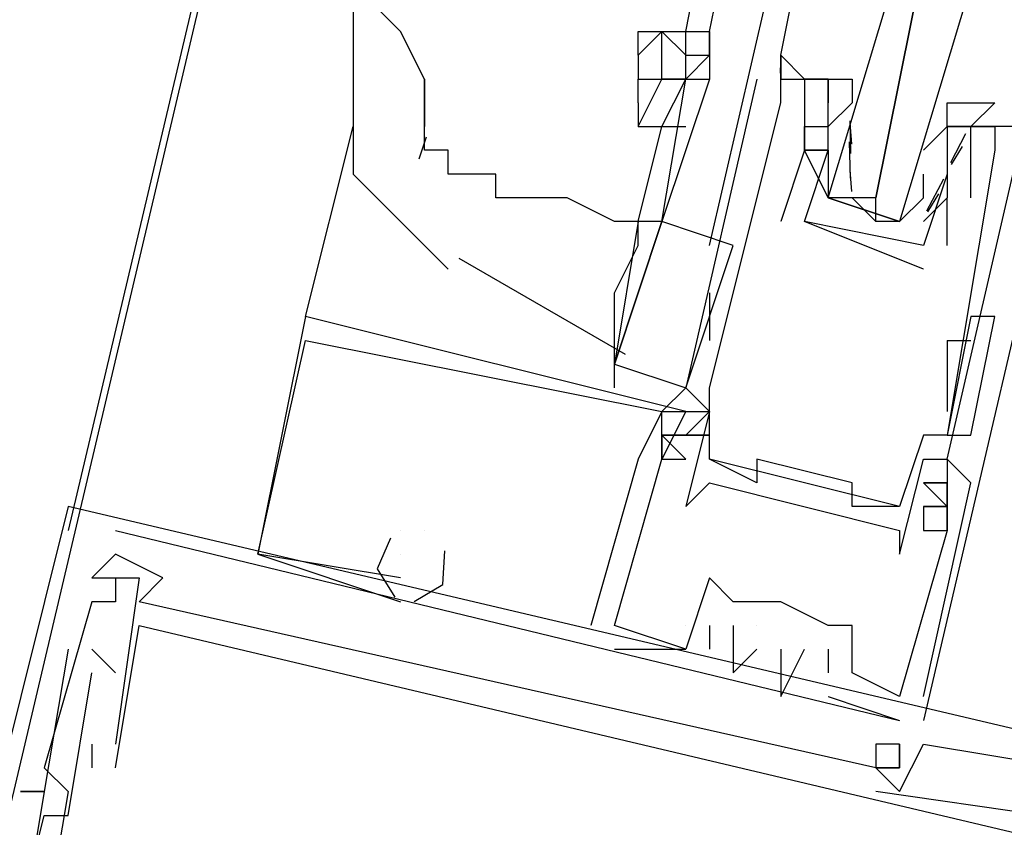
# Model space of a CAD drawing. Header units: feet. Extents: x -79 to 198, y -22 to 181.
# Tile 232 of 256: x 132.6 to 133.152, y 98.398 to 98.851. Entities that reach past the tile are written whole.
import ezdxf

# ---------------------------------------------------------------- set-up
doc = ezdxf.new("R2010")
doc.units = ezdxf.units.FT
doc.layers.add('A-LINEA', color=7, linetype='CONTINUOUS')

msp = doc.modelspace()

# ---------------------------------------------------------------- linework, layer by layer
at = {"layer": 'A-LINEA'}
for p, q in [((134.4533, 106.2844), (130.5467, 89.7378)), ((134.3733, 105.9511), (132.6267, 98.5644)), ((132.9733, 98.8444), (132.9867, 98.9111)), ((132.9867, 98.8444), (133, 98.9111)), ((132.9867, 98.7244), (133.0267, 98.8978)), ((133.2, 98.8578), (133.1067, 98.4578)), ((132.9467, 98.8311), (132.9467, 98.8444)), ((132.96, 98.8444), (132.96, 98.8444)), ((132.9733, 98.8311), (132.9733, 98.8444)), ((133.0265, 98.821), (133.0266, 98.8272)), ((133.0265, 98.821), (133.0266, 98.8272)), ((133.0265, 98.821), (133.0266, 98.8272)), ((132.8267, 98.7911), (132.8267, 98.8178)), ((132.9467, 98.8178), (132.9467, 98.8178)), ((133.0133, 98.8178), (133.0133, 98.8178)), ((133.0267, 98.8178), (133.0267, 98.8178)), ((133.0267, 98.8178), (133.0267, 98.8178)), ((133.04, 98.8178), (133.04, 98.8178)), ((133.0533, 98.8178), (133.0533, 98.8178)), ((133.0267, 98.8044), (133.0267, 98.8044)), ((133.0533, 98.8044), (133.0533, 98.8044)), ((133.0667, 98.8044), (133.0533, 98.7911)), ((132.76, 98.6844), (132.7867, 98.7911)), ((132.9467, 98.7378), (132.96, 98.7911)), ((133.04, 98.7911), (133.04, 98.7911)), ((133.0533, 98.7911), (133.0533, 98.7911)), ((133.0665, 98.7813), (133.0655, 98.7932)), ((133.0659, 98.776), (133.0656, 98.7943)), ((133.0667, 98.7911), (133.0667, 98.7911)), ((133.1067, 98.7778), (133.12, 98.7911)), ((133.12, 98.7911), (133.12, 98.7911)), ((133.1333, 98.7911), (133.1333, 98.7911)), ((133.1467, 98.7911), (133.1467, 98.7911)), ((132.8277, 98.7852), (132.8236, 98.7728)), ((133.1303, 98.787), (133.1219, 98.7708)), ((133.0658, 98.7622), (133.0652, 98.7825)), ((133.1285, 98.78), (133.1223, 98.7699)), ((132.7867, 98.7778), (132.7867, 98.7778)), ((133.04, 98.7778), (133.04, 98.7778)), ((133.04, 98.7778), (133.04, 98.7778)), ((133.0533, 98.7778), (133.0533, 98.7778)), ((133.1067, 98.7778), (133.1067, 98.7778)), ((133.12, 98.7778), (133.12, 98.7778)), ((133.1467, 98.7778), (133.1467, 98.7778)), ((133.0533, 98.7644), (133.0533, 98.7644)), ((133.0665, 98.7546), (133.0655, 98.7665)), ((133.12, 98.7644), (133.12, 98.7644)), ((133.12, 98.7644), (133.12, 98.7644)), ((133.118, 98.7616), (133.1084, 98.7436)), ((133.0667, 98.7511), (133.08, 98.7378)), ((133.1067, 98.7511), (133.1067, 98.7511)), ((133.1152, 98.7534), (133.1089, 98.7432)), ((133.12, 98.7244), (133.12, 98.7511)), ((133.12, 98.7511), (133.12, 98.7511)), ((133.1333, 98.7511), (133.1333, 98.7511)), ((132.9467, 98.7378), (132.9467, 98.7378)), ((132.9467, 98.7378), (132.9467, 98.7378)), ((132.96, 98.7378), (132.96, 98.7378)), ((133.0267, 98.7378), (133.0267, 98.7378)), ((133.04, 98.7378), (133.04, 98.7378)), ((133.04, 98.7378), (133.04, 98.7378)), ((132.9733, 98.6444), (133, 98.7244)), ((133.1067, 98.7244), (133.1067, 98.7244)), ((133.1067, 98.7244), (133.1067, 98.7244)), ((133.12, 98.7244), (133.12, 98.7244)), ((132.846, 98.7172), (132.9394, 98.6634)), ((133.1067, 98.7111), (133.1067, 98.7111)), ((132.9867, 98.6978), (132.9867, 98.6711)), ((132.76, 98.6844), (132.76, 98.6844)), ((132.76, 98.6844), (132.76, 98.6844)), ((132.76, 98.6844), (132.76, 98.6844)), ((132.76, 98.6844), (132.76, 98.6844)), ((132.76, 98.6844), (132.76, 98.6844)), ((132.76, 98.6844), (132.76, 98.6844)), ((133.1333, 98.6844), (133.12, 98.6178)), ((133.1333, 98.6844), (133.12, 98.6178)), ((133.1467, 98.6844), (133.1467, 98.6844)), ((132.76, 98.6711), (132.76, 98.6711)), ((132.76, 98.6711), (132.76, 98.6711)), ((132.76, 98.6711), (132.76, 98.6711)), ((133.12, 98.6711), (133.12, 98.6444)), ((133.12, 98.6711), (133.1333, 98.6711)), ((132.9333, 98.6444), (132.9333, 98.6578)), ((132.96, 98.6311), (132.9733, 98.6444)), ((132.9733, 98.6444), (132.9733, 98.6444)), ((132.9867, 98.6444), (132.9867, 98.6444)), ((132.9867, 98.6444), (132.9867, 98.6444)), ((133.12, 98.6444), (133.12, 98.6311)), ((132.96, 98.6311), (132.96, 98.6311)), ((132.96, 98.6311), (132.96, 98.6311)), ((132.96, 98.6311), (132.96, 98.6311)), ((132.96, 98.6311), (132.96, 98.6311)), ((132.96, 98.6311), (132.96, 98.6311)), ((132.96, 98.6311), (132.96, 98.6311)), ((132.9733, 98.6311), (132.9867, 98.6311)), ((132.9733, 98.6311), (132.9733, 98.6311)), ((132.9733, 98.6311), (132.9867, 98.6311)), ((132.9733, 98.6311), (132.9733, 98.6311)), ((132.9733, 98.6311), (132.9867, 98.6311)), ((132.9733, 98.6311), (132.9733, 98.6311)), ((132.9867, 98.6311), (132.9867, 98.6311)), ((132.96, 98.6178), (132.9733, 98.6044)), ((132.9733, 98.6044), (132.96, 98.6178)), ((132.96, 98.6178), (132.96, 98.6178)), ((132.96, 98.6178), (132.9733, 98.6044)), ((132.9733, 98.6044), (132.96, 98.6178)), ((132.96, 98.6178), (132.96, 98.6178)), ((132.96, 98.6178), (132.9733, 98.6044)), ((132.9733, 98.6044), (132.96, 98.6178)), ((132.96, 98.6178), (132.96, 98.6178)), ((133.1067, 98.6178), (133.1067, 98.6178)), ((133.12, 98.6178), (133.12, 98.6178)), ((133.1333, 98.6178), (133.1333, 98.6178)), ((132.9467, 98.6044), (132.92, 98.5111)), ((132.9467, 98.6044), (132.92, 98.5111)), ((132.9467, 98.6044), (132.92, 98.5111)), ((132.9467, 98.6044), (132.9467, 98.6044)), ((132.9467, 98.6044), (132.9467, 98.6044)), ((132.9467, 98.6044), (132.9467, 98.6044)), ((132.96, 98.6044), (132.96, 98.6044)), ((132.96, 98.6044), (132.96, 98.6044)), ((132.96, 98.6044), (132.96, 98.6044)), ((132.96, 98.6044), (132.96, 98.6044)), ((132.96, 98.6044), (132.96, 98.6044)), ((132.96, 98.6044), (132.96, 98.6044)), ((132.96, 98.6044), (132.96, 98.6044)), ((132.96, 98.6044), (132.96, 98.6044)), ((132.96, 98.6044), (132.96, 98.6044)), ((132.9733, 98.6044), (132.9733, 98.6044)), ((132.9733, 98.6044), (132.9733, 98.6044)), ((132.9733, 98.6044), (132.9733, 98.6044)), ((132.9733, 98.6044), (132.9733, 98.6044)), ((132.9733, 98.6044), (132.9733, 98.6044)), ((132.9733, 98.6044), (132.9733, 98.6044)), ((132.9867, 98.6044), (132.9867, 98.6044)), ((133.0933, 98.5778), (132.9867, 98.6044)), ((133.0933, 98.5778), (132.9867, 98.6044)), ((133.0933, 98.5778), (132.9867, 98.6044)), ((133.0133, 98.6044), (133.0133, 98.6044)), ((133.1067, 98.6044), (133.1067, 98.6044)), ((133.12, 98.6044), (133.12, 98.6044)), ((133.12, 98.6044), (133.12, 98.6044)), ((133.12, 98.6044), (133.12, 98.6044)), ((133.12, 98.6044), (133.12, 98.6044)), ((132.9867, 98.5911), (132.9867, 98.5911)), ((133.0133, 98.5911), (133.0133, 98.5911)), ((133.0667, 98.5911), (133.0667, 98.5911)), ((133.12, 98.5911), (133.1067, 98.5911)), ((133.12, 98.5911), (133.12, 98.5911)), ((133.12, 98.5911), (133.12, 98.5911)), ((133.12, 98.5911), (133.12, 98.5911)), ((133.1333, 98.5911), (133.1333, 98.5911)), ((133.1333, 98.5911), (133.1333, 98.5911)), ((133.1333, 98.5911), (133.1333, 98.5911)), ((132.6267, 98.5778), (132.6267, 98.5778)), ((132.6267, 98.5778), (132.6267, 98.5778)), ((132.6267, 98.5778), (132.6267, 98.5778)), ((132.9733, 98.5778), (132.9733, 98.5778)), ((133.0667, 98.5778), (133.0667, 98.5778)), ((133.0933, 98.5778), (133.0933, 98.5778)), ((133.1067, 98.5778), (133.1067, 98.5778)), ((133.1067, 98.5778), (133.1067, 98.5778)), ((133.1067, 98.5778), (133.1067, 98.5778)), ((133.1067, 98.5778), (133.1067, 98.5778)), ((133.12, 98.5778), (133.1067, 98.5778)), ((133.1067, 98.5778), (133.12, 98.5778)), ((133.12, 98.5778), (133.12, 98.5778)), ((133.12, 98.5778), (133.12, 98.5778)), ((133.12, 98.5778), (133.12, 98.5778)), ((132.6533, 98.5644), (133.0933, 98.4578)), ((132.6533, 98.5644), (132.6533, 98.5644)), ((132.6533, 98.5644), (133.0933, 98.4578)), ((132.6533, 98.5644), (132.6533, 98.5644)), ((132.6533, 98.5644), (133.0933, 98.4578)), ((132.6533, 98.5644), (132.6533, 98.5644)), ((132.8133, 98.5644), (132.8133, 98.5644)), ((132.8133, 98.5644), (132.8133, 98.5644)), ((132.8133, 98.5644), (132.8133, 98.5644)), ((132.8133, 98.5644), (132.8133, 98.5644)), ((132.8133, 98.5644), (132.8133, 98.5644)), ((132.8133, 98.5644), (132.8133, 98.5644)), ((132.8267, 98.5644), (132.8267, 98.5644)), ((132.8267, 98.5644), (132.8267, 98.5644)), ((132.8267, 98.5644), (132.8267, 98.5644)), ((132.8267, 98.5644), (132.8267, 98.5644)), ((132.8267, 98.5644), (132.8267, 98.5644)), ((132.8267, 98.5644), (132.8267, 98.5644)), ((133.0933, 98.5644), (133.0933, 98.5644)), ((133.1067, 98.5644), (133.1067, 98.5644)), ((133.1067, 98.5644), (133.1067, 98.5644)), ((133.1067, 98.5644), (133.1067, 98.5644)), ((133.12, 98.5644), (133.12, 98.5644)), ((133.12, 98.5644), (133.12, 98.5644)), ((133.12, 98.5644), (133.12, 98.5644)), ((133.12, 98.5644), (133.12, 98.5644)), ((133.12, 98.5644), (133.12, 98.5644)), ((133.12, 98.5644), (133.12, 98.5644)), ((132.6533, 98.5511), (132.6533, 98.5511)), ((132.6533, 98.5511), (132.6533, 98.5511)), ((132.6533, 98.5511), (132.6533, 98.5511)), ((132.6533, 98.5511), (132.6533, 98.5511)), ((132.6533, 98.5511), (132.6533, 98.5511)), ((132.6533, 98.5511), (132.6533, 98.5511)), ((132.7333, 98.5511), (132.7333, 98.5511)), ((132.7333, 98.5511), (132.7333, 98.5511)), ((132.7333, 98.5511), (132.7333, 98.5511)), ((132.7333, 98.5511), (132.7333, 98.5511)), ((132.7333, 98.5511), (132.7333, 98.5511)), ((132.7333, 98.5511), (132.7333, 98.5511)), ((132.8133, 98.5511), (132.8133, 98.5511)), ((132.8133, 98.5511), (132.8133, 98.5511)), ((132.8133, 98.5511), (132.8133, 98.5511)), ((133.0933, 98.5511), (133.0933, 98.5511)), ((132.64, 98.5378), (132.64, 98.5378)), ((132.64, 98.5378), (132.64, 98.5378)), ((132.64, 98.5378), (132.64, 98.5378)), ((132.64, 98.5378), (132.64, 98.5378)), ((132.64, 98.5378), (132.64, 98.5378)), ((132.64, 98.5378), (132.64, 98.5378)), ((132.6533, 98.5378), (132.6533, 98.5378)), ((132.6533, 98.5378), (132.6533, 98.5378)), ((132.6533, 98.5378), (132.6533, 98.5378)), ((132.6667, 98.5378), (132.6667, 98.5378)), ((132.6667, 98.5378), (132.6667, 98.5378)), ((132.6667, 98.5378), (132.6667, 98.5378)), ((132.68, 98.5378), (132.68, 98.5378)), ((132.68, 98.5378), (132.68, 98.5378)), ((132.68, 98.5378), (132.68, 98.5378)), ((132.8133, 98.5378), (132.8133, 98.5378)), ((132.8133, 98.5378), (132.8133, 98.5378)), ((132.8133, 98.5378), (132.8133, 98.5378)), ((132.8133, 98.5378), (132.8133, 98.5378)), ((132.8133, 98.5378), (132.8133, 98.5378)), ((132.8133, 98.5378), (132.8133, 98.5378)), ((132.8133, 98.5378), (132.8133, 98.5378)), ((132.8133, 98.5378), (132.8133, 98.5378)), ((132.8133, 98.5378), (132.8133, 98.5378)), ((132.9867, 98.5378), (132.9867, 98.5378)), ((132.9867, 98.5378), (132.9867, 98.5378)), ((132.9867, 98.5378), (132.9867, 98.5378)), ((132.64, 98.5244), (132.64, 98.5244)), ((132.64, 98.5244), (132.64, 98.5244)), ((132.64, 98.5244), (132.64, 98.5244)), ((132.6533, 98.5244), (132.6533, 98.5244)), ((132.6533, 98.5244), (132.6533, 98.5244)), ((132.6533, 98.5244), (132.6533, 98.5244)), ((132.6667, 98.5244), (132.6667, 98.5244)), ((132.6667, 98.5244), (132.6667, 98.5244)), ((132.6667, 98.5244), (132.6667, 98.5244)), ((132.68, 98.5244), (132.68, 98.5244)), ((132.68, 98.5244), (132.68, 98.5244)), ((132.68, 98.5244), (132.68, 98.5244)), ((132.8133, 98.5244), (132.8133, 98.5244)), ((132.8133, 98.5244), (132.8133, 98.5244)), ((132.8133, 98.5244), (132.8133, 98.5244)), ((133, 98.5244), (133, 98.5244)), ((133, 98.5244), (133, 98.5244)), ((133, 98.5244), (133, 98.5244)), ((133, 98.5244), (133, 98.5244)), ((133.0267, 98.5244), (133.0267, 98.5244)), ((133.0267, 98.5244), (133.0267, 98.5244)), ((133.0267, 98.5244), (133.0267, 98.5244)), ((133.0267, 98.5244), (133.0267, 98.5244)), ((133.0267, 98.5244), (133.0267, 98.5244)), ((132.6667, 98.5111), (132.6667, 98.5111)), ((132.6667, 98.5111), (132.6667, 98.5111)), ((132.6667, 98.5111), (132.6667, 98.5111)), ((132.92, 98.5111), (132.92, 98.5111)), ((132.92, 98.5111), (132.92, 98.5111)), ((132.92, 98.5111), (132.92, 98.5111)), ((132.9333, 98.5111), (132.9333, 98.5111)), ((132.9333, 98.5111), (132.9333, 98.5111)), ((132.9333, 98.5111), (132.9333, 98.5111)), ((132.9333, 98.5111), (132.9333, 98.5111)), ((132.9333, 98.5111), (132.9333, 98.5111)), ((132.9333, 98.5111), (132.9333, 98.5111)), ((132.9733, 98.5111), (132.9733, 98.5111)), ((132.9733, 98.5111), (132.9733, 98.5111)), ((132.9733, 98.5111), (132.9733, 98.5111)), ((132.9867, 98.5111), (132.9867, 98.5111)), ((132.9867, 98.5111), (132.9867, 98.5111)), ((132.9867, 98.5111), (132.9867, 98.5111)), ((133, 98.5111), (133, 98.5111)), ((133, 98.5111), (133, 98.5111)), ((133, 98.5111), (133, 98.5111)), ((133.0133, 98.5111), (133.0133, 98.5111)), ((133.0133, 98.5111), (133.0133, 98.5111)), ((133.0133, 98.5111), (133.0133, 98.5111)), ((133.0533, 98.5111), (133.0533, 98.5111)), ((133.0533, 98.5111), (133.0533, 98.5111)), ((133.0533, 98.5111), (133.0533, 98.5111)), ((133.0667, 98.5111), (133.0667, 98.5111)), ((133.0667, 98.5111), (133.0667, 98.5111)), ((133.0667, 98.5111), (133.0667, 98.5111)), ((132.6267, 98.4978), (132.6267, 98.4978)), ((132.6267, 98.4978), (132.6267, 98.4978)), ((132.6267, 98.4978), (132.6267, 98.4978)), ((132.6533, 98.4844), (132.64, 98.4978)), ((132.64, 98.4978), (132.64, 98.4978)), ((132.6533, 98.4844), (132.64, 98.4978)), ((132.64, 98.4978), (132.64, 98.4978)), ((132.6533, 98.4844), (132.64, 98.4978)), ((132.64, 98.4978), (132.64, 98.4978)), ((132.9333, 98.4978), (132.9333, 98.4978)), ((132.9333, 98.4978), (132.9333, 98.4978)), ((132.9333, 98.4978), (132.9333, 98.4978)), ((132.9733, 98.4978), (132.9733, 98.4978)), ((132.9733, 98.4978), (132.9733, 98.4978)), ((132.9733, 98.4978), (132.9733, 98.4978)), ((132.9733, 98.4978), (132.9733, 98.4978)), ((132.9733, 98.4978), (132.9733, 98.4978)), ((132.9733, 98.4978), (132.9733, 98.4978)), ((132.9867, 98.4978), (132.9867, 98.4978)), ((132.9867, 98.4978), (132.9867, 98.4978)), ((132.9867, 98.4978), (132.9867, 98.4978)), ((133.0133, 98.4978), (133.0133, 98.4978)), ((133.0133, 98.4978), (133.0133, 98.4978)), ((133.0133, 98.4978), (133.0133, 98.4978)), ((133.0267, 98.4978), (133.0267, 98.4978)), ((133.0267, 98.4978), (133.0267, 98.4978)), ((133.0267, 98.4978), (133.0267, 98.4978)), ((133.04, 98.4978), (133.04, 98.4978)), ((133.04, 98.4978), (133.04, 98.4978)), ((133.04, 98.4978), (133.04, 98.4978)), ((133.0533, 98.4978), (133.0533, 98.4978)), ((133.0533, 98.4978), (133.0533, 98.4978)), ((133.0533, 98.4978), (133.0533, 98.4978)), ((132.64, 98.4844), (132.64, 98.4844)), ((132.64, 98.4844), (132.64, 98.4844)), ((132.64, 98.4844), (132.64, 98.4844)), ((132.6533, 98.4844), (132.6533, 98.4844)), ((132.6533, 98.4844), (132.6533, 98.4844)), ((132.6533, 98.4844), (132.6533, 98.4844)), ((133, 98.4844), (133, 98.4844)), ((133, 98.4844), (133, 98.4844)), ((133, 98.4844), (133, 98.4844)), ((133.0267, 98.4844), (133.0267, 98.4844)), ((133.0267, 98.4844), (133.0267, 98.4844)), ((133.0267, 98.4844), (133.0267, 98.4844)), ((133.0533, 98.4844), (133.0533, 98.4844)), ((133.0533, 98.4844), (133.0533, 98.4844)), ((133.0533, 98.4844), (133.0533, 98.4844)), ((133.0667, 98.4844), (133.0667, 98.4844)), ((133.0667, 98.4844), (133.0667, 98.4844)), ((133.0667, 98.4844), (133.0667, 98.4844)), ((133.0267, 98.4711), (133.0267, 98.4711)), ((133.0267, 98.4711), (133.0267, 98.4711)), ((133.0267, 98.4711), (133.0267, 98.4711)), ((133.0533, 98.4711), (133.0933, 98.4578)), ((133.0533, 98.4711), (133.0533, 98.4711)), ((133.0533, 98.4711), (133.0933, 98.4578)), ((133.0533, 98.4711), (133.0533, 98.4711)), ((133.0533, 98.4711), (133.0933, 98.4578)), ((133.0533, 98.4711), (133.0533, 98.4711)), ((133.0933, 98.4711), (133.0933, 98.4711)), ((133.0933, 98.4711), (133.0933, 98.4711)), ((133.0933, 98.4711), (133.0933, 98.4711)), ((133.0933, 98.4711), (133.0933, 98.4711)), ((133.0933, 98.4711), (133.0933, 98.4711)), ((133.0933, 98.4711), (133.0933, 98.4711)), ((133.1067, 98.4711), (133.1067, 98.4711)), ((133.1067, 98.4711), (133.1067, 98.4711)), ((133.1067, 98.4711), (133.1067, 98.4711)), ((133.0933, 98.4578), (133.0933, 98.4578)), ((133.0933, 98.4578), (133.0933, 98.4578)), ((133.0933, 98.4578), (133.0933, 98.4578)), ((133.0933, 98.4578), (133.0933, 98.4578)), ((133.0933, 98.4578), (133.0933, 98.4578)), ((133.0933, 98.4578), (133.0933, 98.4578)), ((132.64, 98.4444), (132.64, 98.4311)), ((132.64, 98.4444), (132.64, 98.4444)), ((132.64, 98.4444), (132.64, 98.4311)), ((132.64, 98.4444), (132.64, 98.4444)), ((132.64, 98.4444), (132.64, 98.4311)), ((132.64, 98.4444), (132.64, 98.4444)), ((132.6533, 98.4444), (132.6533, 98.4444)), ((132.6533, 98.4444), (132.6533, 98.4444)), ((132.6533, 98.4444), (132.6533, 98.4444)), ((133.08, 98.4444), (133.08, 98.4444)), ((133.08, 98.4444), (133.08, 98.4444)), ((133.08, 98.4444), (133.08, 98.4444)), ((133.0933, 98.4444), (133.0933, 98.4444)), ((133.0933, 98.4444), (133.0933, 98.4444)), ((133.0933, 98.4444), (133.0933, 98.4444)), ((133.0933, 98.4444), (133.0933, 98.4444)), ((133.0933, 98.4444), (133.0933, 98.4444)), ((133.0933, 98.4444), (133.0933, 98.4444)), ((133.1067, 98.4444), (133.1067, 98.4444)), ((133.1067, 98.4444), (133.1067, 98.4444)), ((133.1067, 98.4444), (133.1067, 98.4444)), ((132.6133, 98.4311), (132.6133, 98.4311)), ((132.6133, 98.4311), (132.6133, 98.4311)), ((132.6133, 98.4311), (132.6133, 98.4311)), ((132.64, 98.4311), (132.64, 98.4311)), ((132.64, 98.4311), (132.64, 98.4311)), ((132.64, 98.4311), (132.64, 98.4311)), ((132.6533, 98.4311), (132.6533, 98.4311)), ((132.6533, 98.4311), (132.6533, 98.4311)), ((132.6533, 98.4311), (132.6533, 98.4311)), ((133.08, 98.4311), (133.08, 98.4311)), ((133.08, 98.4311), (133.08, 98.4311)), ((133.08, 98.4311), (133.08, 98.4311)), ((133.08, 98.4311), (133.08, 98.4311)), ((133.08, 98.4311), (133.08, 98.4311)), ((133.08, 98.4311), (133.08, 98.4311)), ((133.08, 98.4311), (133.08, 98.4311)), ((133.08, 98.4311), (133.08, 98.4311)), ((133.08, 98.4311), (133.08, 98.4311)), ((133.0933, 98.4311), (133.0933, 98.4311)), ((133.0933, 98.4311), (133.0933, 98.4311)), ((133.0933, 98.4311), (133.0933, 98.4311)), ((133.0933, 98.4311), (133.0933, 98.4311)), ((133.0933, 98.4311), (133.0933, 98.4311)), ((133.0933, 98.4311), (133.0933, 98.4311)), ((132.6, 98.4178), (132.6, 98.4178)), ((132.6, 98.4178), (132.6, 98.4178)), ((132.6, 98.4178), (132.6, 98.4178)), ((132.6, 98.4178), (132.6, 98.4178)), ((132.6, 98.4178), (132.6, 98.4178)), ((132.6, 98.4178), (132.6, 98.4178)), ((132.6133, 98.4178), (132.6133, 98.4178)), ((132.6133, 98.4178), (132.6133, 98.4178)), ((132.6133, 98.4178), (132.6133, 98.4178)), ((132.6133, 98.4178), (132.6133, 98.4178)), ((132.6133, 98.4178), (132.6133, 98.4178)), ((132.6133, 98.4178), (132.6133, 98.4178)), ((132.6267, 98.4178), (132.6267, 98.4178)), ((132.6267, 98.4178), (132.6267, 98.4178)), ((132.6267, 98.4178), (132.6267, 98.4178)), ((133.08, 98.4178), (133.08, 98.4178)), ((133.08, 98.4178), (133.08, 98.4178)), ((133.08, 98.4178), (133.08, 98.4178)), ((133.0933, 98.4178), (133.0933, 98.4178)), ((133.0933, 98.4178), (133.0933, 98.4178)), ((133.0933, 98.4178), (133.0933, 98.4178)), ((132.6133, 98.4044), (132.6133, 98.4044)), ((132.6133, 98.4044), (132.6133, 98.4044)), ((132.6133, 98.4044), (132.6133, 98.4044)), ((132.6267, 98.4044), (132.6267, 98.4044)), ((132.6267, 98.4044), (132.6267, 98.4044)), ((132.6267, 98.4044), (132.6267, 98.4044))]:
    msp.add_line(p, q, dxfattribs=at)
for points in [[(133.04, 98.8178), (133.04, 98.8178), (133.0267, 98.8311), (133.04, 98.8978)], [(133.1333, 98.8711), (133.0933, 98.7378), (133.08, 98.7378), (133.08, 98.7511), (133.1067, 98.8844), (133.08, 98.7511), (133.0667, 98.7511), (133.0533, 98.7511), (133.0933, 98.8844)], [(132.8267, 98.8178), (132.8133, 98.8444), (132.8, 98.8578), (132.7867, 98.8578), (132.7867, 98.8444)], [(132.7867, 98.8444), (132.7867, 98.8311), (132.7867, 98.8178), (132.7867, 98.7911), (132.7867, 98.7644), (132.8133, 98.7378), (132.84, 98.7111)], [(132.9467, 98.8444), (132.96, 98.8444), (132.9733, 98.8444), (132.9867, 98.8444), (132.9867, 98.8444)], [(132.96, 98.8444), (132.9467, 98.8311), (132.9467, 98.8178), (132.96, 98.8178), (132.96, 98.8178)], [(132.9733, 98.8178), (132.96, 98.8178), (132.96, 98.8444), (132.9733, 98.8311)], [(132.9867, 98.8444), (132.9867, 98.8311), (132.9867, 98.8444)], [(132.9733, 98.8311), (132.9867, 98.8311), (132.9733, 98.8178), (132.9733, 98.8311)], [(132.9867, 98.8311), (132.9867, 98.8311), (132.9867, 98.8178)], [(133.0267, 98.8178), (133.0267, 98.8311), (133.0267, 98.8178), (133.0267, 98.8311), (133.04, 98.8178)], [(133.04, 98.8178), (133.04, 98.8178), (133.0267, 98.8311)], [(133.0267, 98.8178), (133.0267, 98.8311), (133.0267, 98.8178), (133.0267, 98.8311), (133.04, 98.8178)], [(133.04, 98.8178), (133.04, 98.8178), (133.0267, 98.8311)], [(133.0267, 98.8178), (133.0267, 98.8311), (133.0267, 98.8178), (133.0267, 98.8311), (133.04, 98.8178)], [(132.8267, 98.8178), (132.8267, 98.8044), (132.8267, 98.7911)], [(132.9467, 98.7911), (132.96, 98.8178), (132.9733, 98.8178)], [(132.9467, 98.8044), (132.9467, 98.8178), (132.96, 98.8178)], [(132.96, 98.7378), (132.9733, 98.8178), (132.9867, 98.8178), (132.96, 98.7378)], [(132.96, 98.7911), (132.9733, 98.8178), (132.9733, 98.8178), (132.9733, 98.8178)], [(133.0133, 98.8178), (132.9733, 98.6444), (132.9867, 98.6311), (132.9733, 98.5778), (132.9867, 98.5911), (133.0933, 98.5644), (133.0933, 98.5511), (133.1067, 98.6044), (133.12, 98.6044), (133.16, 98.7778)], [(132.9867, 98.6444), (133.0267, 98.8044), (133.0267, 98.8178), (133.04, 98.8178), (133.04, 98.7778), (133.04, 98.7778), (133.0267, 98.7378)], [(133.0267, 98.8178), (133.0533, 98.8178), (133.0533, 98.8044), (133.0533, 98.8044)], [(133.0933, 98.7378), (133.0533, 98.7511), (133.04, 98.7778), (133.0533, 98.7778), (133.04, 98.7778), (133.0533, 98.7778), (133.0533, 98.8044), (133.0533, 98.8178), (133.04, 98.8178), (133.0667, 98.8178), (133.0667, 98.8044)], [(132.9467, 98.8044), (132.9467, 98.7911), (132.96, 98.7911), (132.9733, 98.7911)], [(133.12, 98.7911), (133.12, 98.8044), (133.1467, 98.8044), (133.1333, 98.7911), (133.12, 98.7911), (133.1333, 98.7911), (133.12, 98.7911), (133.12, 98.7644), (133.12, 98.7511), (133.1067, 98.7378)], [(132.9467, 98.7378), (132.9333, 98.7378), (132.9067, 98.7511), (132.8933, 98.7511), (132.88, 98.7511), (132.8667, 98.7511), (132.8667, 98.7644), (132.8533, 98.7644), (132.84, 98.7644), (132.84, 98.7778), (132.8267, 98.7778), (132.8267, 98.7911)], [(132.9333, 98.6578), (132.9333, 98.6711), (132.9333, 98.6978), (132.9467, 98.7244), (132.9467, 98.7378), (132.9467, 98.7378), (132.96, 98.7911)], [(133.1333, 98.7511), (133.1333, 98.7911), (133.1467, 98.7911), (133.1467, 98.7778), (133.12, 98.6178), (133.1067, 98.6178), (133.0933, 98.5778), (133.0667, 98.5778), (133.0667, 98.5911), (133.0133, 98.6044), (133.0133, 98.5911), (132.9867, 98.6044), (132.9867, 98.6444)], [(133.12, 98.7778), (133.12, 98.7644), (133.1067, 98.7244), (133.04, 98.7378), (133.0533, 98.7778), (133.04, 98.7778), (133.04, 98.7911), (133.0533, 98.7911)], [(133.16, 98.7911), (133.12, 98.7911), (133.12, 98.7911)], [(133.0533, 98.7778), (133.0533, 98.7644), (133.0533, 98.7511), (133.0933, 98.7378), (133.1067, 98.7511), (133.1067, 98.7644)], [(133, 98.7244), (132.96, 98.7378), (132.9333, 98.6578), (132.9733, 98.6444)], [(132.9467, 98.7378), (132.9467, 98.7378), (132.9333, 98.6578), (132.9333, 98.6578), (132.96, 98.7378), (132.9467, 98.7378), (132.9467, 98.7378)], [(133.1067, 98.7111), (133.04, 98.7378), (133.04, 98.7378)], [(132.76, 98.6844), (132.7333, 98.5511), (132.8133, 98.5244)], [(132.76, 98.6844), (132.7333, 98.5511), (132.8133, 98.5244)], [(132.76, 98.6844), (132.7333, 98.5511), (132.8133, 98.5244)], [(132.9733, 98.4978), (132.9333, 98.5111), (132.96, 98.6044), (132.9733, 98.6044), (132.96, 98.6178), (132.96, 98.6044), (132.96, 98.6311), (132.9733, 98.6311), (132.76, 98.6844)], [(132.9733, 98.4978), (132.9333, 98.5111), (132.96, 98.6044), (132.9733, 98.6044), (132.96, 98.6178), (132.96, 98.6044), (132.96, 98.6311), (132.9733, 98.6311), (132.76, 98.6844)], [(132.9733, 98.4978), (132.9333, 98.5111), (132.96, 98.6044), (132.9733, 98.6044), (132.96, 98.6178), (132.96, 98.6044), (132.96, 98.6311), (132.9733, 98.6311), (132.76, 98.6844)], [(133.12, 98.6178), (133.1333, 98.6178), (133.1467, 98.6844), (133.1333, 98.6844)], [(132.8133, 98.5378), (132.7333, 98.5511), (132.76, 98.6711), (132.96, 98.6311), (132.9467, 98.6044)], [(132.8133, 98.5378), (132.7333, 98.5511), (132.76, 98.6711), (132.96, 98.6311), (132.9467, 98.6044)], [(132.8133, 98.5378), (132.7333, 98.5511), (132.76, 98.6711), (132.96, 98.6311), (132.9467, 98.6044)], [(132.9733, 98.6178), (132.96, 98.6178), (132.9733, 98.6178), (132.9867, 98.6311)], [(132.9733, 98.6311), (132.9733, 98.6311), (132.96, 98.6044), (132.96, 98.6044), (132.96, 98.6311), (132.9733, 98.6311)], [(132.9733, 98.6178), (132.96, 98.6178), (132.9733, 98.6178), (132.9867, 98.6311)], [(132.9733, 98.6311), (132.9733, 98.6311), (132.96, 98.6044), (132.96, 98.6044), (132.96, 98.6311), (132.9733, 98.6311)], [(132.9733, 98.6178), (132.96, 98.6178), (132.9733, 98.6178), (132.9867, 98.6311)], [(132.9733, 98.6311), (132.9733, 98.6311), (132.96, 98.6044), (132.96, 98.6044), (132.96, 98.6311), (132.9733, 98.6311)], [(132.9733, 98.6044), (132.96, 98.6178), (132.9733, 98.6044)], [(132.9733, 98.6044), (132.96, 98.6178), (132.9733, 98.6044)], [(132.9733, 98.6044), (132.96, 98.6178), (132.9733, 98.6044)], [(132.9867, 98.6178), (132.9733, 98.6178), (132.9867, 98.6178)], [(132.9867, 98.6178), (132.9733, 98.6178), (132.9867, 98.6178)], [(132.9867, 98.6178), (132.9733, 98.6178), (132.9867, 98.6178)], [(133.1067, 98.4711), (133.1333, 98.5911), (133.12, 98.6044), (133.12, 98.5911), (133.12, 98.5644), (133.12, 98.5778), (133.1067, 98.5778), (133.1067, 98.5644), (133.12, 98.5644), (133.0933, 98.4711), (133.0667, 98.4844), (133.0667, 98.5111), (133.0533, 98.5111), (133.0267, 98.5244), (133, 98.5244), (132.9867, 98.5378), (132.9733, 98.4978)], [(133.1067, 98.4711), (133.1333, 98.5911), (133.12, 98.6044), (133.12, 98.5911), (133.12, 98.5644), (133.12, 98.5778), (133.1067, 98.5778), (133.1067, 98.5644), (133.12, 98.5644), (133.0933, 98.4711), (133.0667, 98.4844), (133.0667, 98.5111), (133.0533, 98.5111), (133.0267, 98.5244), (133, 98.5244), (132.9867, 98.5378), (132.9733, 98.4978)], [(133.1067, 98.4711), (133.1333, 98.5911), (133.12, 98.6044), (133.12, 98.5911), (133.12, 98.5644), (133.12, 98.5778), (133.1067, 98.5778), (133.1067, 98.5644), (133.12, 98.5644), (133.0933, 98.4711), (133.0667, 98.4844), (133.0667, 98.5111), (133.0533, 98.5111), (133.0267, 98.5244), (133, 98.5244), (132.9867, 98.5378), (132.9733, 98.4978)], [(133.1067, 98.5911), (133.12, 98.5911), (133.1067, 98.5911)], [(133.12, 98.5911), (133.1067, 98.5911), (133.12, 98.5778), (133.1067, 98.5911)], [(133.12, 98.5911), (133.12, 98.5911), (133.12, 98.5911), (133.12, 98.5644), (133.12, 98.5644), (133.12, 98.5911)], [(133.2933, 98.4044), (133.3067, 98.4044), (133.3067, 98.4178), (132.6267, 98.5778), (132.5867, 98.4178)], [(133.2933, 98.4044), (133.3067, 98.4044), (133.3067, 98.4178), (132.6267, 98.5778), (132.5867, 98.4178)], [(133.2933, 98.4044), (133.3067, 98.4044), (133.3067, 98.4178), (132.6267, 98.5778), (132.5867, 98.4178)], [(133.1067, 98.5778), (133.12, 98.5778), (133.1067, 98.5778)], [(132.8076, 98.5601), (132.8001, 98.5429), (132.8101, 98.527)], [(132.8076, 98.5601), (132.8001, 98.5429), (132.8101, 98.527)], [(132.8076, 98.5601), (132.8001, 98.5429), (132.8101, 98.527)], [(132.821, 98.5245), (132.8371, 98.5341), (132.8381, 98.5529)], [(132.821, 98.5245), (132.8371, 98.5341), (132.8381, 98.5529)], [(132.821, 98.5245), (132.8371, 98.5341), (132.8381, 98.5529)], [(132.6533, 98.5511), (132.64, 98.5378), (132.6533, 98.5378), (132.6533, 98.5244), (132.64, 98.5244), (132.6133, 98.4311), (132.6267, 98.4178), (132.6133, 98.3378), (132.6267, 98.3378)], [(132.6533, 98.5511), (132.64, 98.5378), (132.6533, 98.5378), (132.6533, 98.5244), (132.64, 98.5244), (132.6133, 98.4311), (132.6267, 98.4178), (132.6133, 98.3378), (132.6267, 98.3378)], [(132.6533, 98.5511), (132.64, 98.5378), (132.6533, 98.5378), (132.6533, 98.5244), (132.64, 98.5244), (132.6133, 98.4311), (132.6267, 98.4178), (132.6133, 98.3378), (132.6267, 98.3378)], [(132.6667, 98.5244), (132.68, 98.5378), (132.6533, 98.5511), (132.64, 98.5378), (132.6667, 98.5378), (132.6533, 98.4444)], [(132.6667, 98.5244), (132.68, 98.5378), (132.6533, 98.5511), (132.64, 98.5378), (132.6667, 98.5378), (132.6533, 98.4444)], [(132.6667, 98.5244), (132.68, 98.5378), (132.6533, 98.5511), (132.64, 98.5378), (132.6667, 98.5378), (132.6533, 98.4444)], [(133.08, 98.4311), (133.0933, 98.4311), (133.0933, 98.4444), (133.08, 98.4444), (133.08, 98.4311), (132.6667, 98.5244)], [(133.08, 98.4311), (133.0933, 98.4311), (133.0933, 98.4444), (133.08, 98.4444), (133.08, 98.4311), (132.6667, 98.5244)], [(133.08, 98.4311), (133.0933, 98.4311), (133.0933, 98.4444), (133.08, 98.4444), (133.08, 98.4311), (132.6667, 98.5244)], [(133.0533, 98.5111), (133.0267, 98.5244), (133.0267, 98.5244), (133, 98.5244)], [(132.6533, 98.4311), (132.6667, 98.5111), (133.1733, 98.3911), (133.1467, 98.3111), (133.1467, 98.3111), (133.16, 98.3111), (133.16, 98.3244), (133.1733, 98.3911)], [(132.6533, 98.4311), (132.6667, 98.5111), (133.1733, 98.3911), (133.1467, 98.3111), (133.1467, 98.3111), (133.16, 98.3111), (133.16, 98.3244), (133.1733, 98.3911)], [(132.6533, 98.4311), (132.6667, 98.5111), (133.1733, 98.3911), (133.1467, 98.3111), (133.1467, 98.3111), (133.16, 98.3111), (133.16, 98.3244), (133.1733, 98.3911)], [(132.9867, 98.5111), (132.9867, 98.5111), (132.9867, 98.4978)], [(132.9867, 98.5111), (132.9867, 98.5111), (132.9867, 98.4978)], [(132.9867, 98.5111), (132.9867, 98.5111), (132.9867, 98.4978)], [(133, 98.5111), (133, 98.4844), (133.0133, 98.4978)], [(133, 98.5111), (133, 98.4844), (133.0133, 98.4978)], [(133, 98.5111), (133, 98.4844), (133.0133, 98.4978)], [(132.6267, 98.4978), (132.6133, 98.4178), (132.6, 98.4178)], [(132.6267, 98.4978), (132.6133, 98.4178), (132.6, 98.4178)], [(132.6267, 98.4978), (132.6133, 98.4178), (132.6, 98.4178)], [(132.9333, 98.4978), (132.9733, 98.4978), (132.9733, 98.4978)], [(132.9333, 98.4978), (132.9733, 98.4978), (132.9733, 98.4978)], [(132.9333, 98.4978), (132.9733, 98.4978), (132.9733, 98.4978)], [(133.0267, 98.4978), (133.0267, 98.4844), (133.0267, 98.4711), (133.04, 98.4978), (133.04, 98.4978)], [(133.0267, 98.4978), (133.0267, 98.4844), (133.0267, 98.4711), (133.04, 98.4978), (133.04, 98.4978)], [(133.0267, 98.4978), (133.0267, 98.4844), (133.0267, 98.4711), (133.04, 98.4978), (133.04, 98.4978)], [(133.0533, 98.4978), (133.0533, 98.4844), (133.0533, 98.4844)], [(133.0533, 98.4978), (133.0533, 98.4844), (133.0533, 98.4844)], [(133.0533, 98.4978), (133.0533, 98.4844), (133.0533, 98.4844)], [(132.5733, 98.2711), (132.5867, 98.2844), (132.6, 98.2844), (132.6, 98.2978), (132.5867, 98.2978), (132.6133, 98.4044), (132.6267, 98.4044), (132.64, 98.4844)], [(132.5733, 98.2711), (132.5867, 98.2844), (132.6, 98.2844), (132.6, 98.2978), (132.5867, 98.2978), (132.6133, 98.4044), (132.6267, 98.4044), (132.64, 98.4844)], [(132.5733, 98.2711), (132.5867, 98.2844), (132.6, 98.2844), (132.6, 98.2978), (132.5867, 98.2978), (132.6133, 98.4044), (132.6267, 98.4044), (132.64, 98.4844)], [(133.0933, 98.4444), (133.08, 98.4444), (133.08, 98.4444), (133.08, 98.4311)], [(133.0933, 98.4444), (133.0933, 98.4311), (133.08, 98.4311), (133.0933, 98.4178), (133.1067, 98.4444), (133.1867, 98.4311), (133.1333, 98.2178), (133.1333, 98.2044), (133.1467, 98.2044)], [(133.0933, 98.4444), (133.08, 98.4444), (133.08, 98.4444), (133.08, 98.4311)], [(133.0933, 98.4444), (133.0933, 98.4311), (133.08, 98.4311), (133.0933, 98.4178), (133.1067, 98.4444), (133.1867, 98.4311), (133.1333, 98.2178), (133.1333, 98.2044), (133.1467, 98.2044)], [(133.0933, 98.4444), (133.08, 98.4444), (133.08, 98.4444), (133.08, 98.4311)], [(133.0933, 98.4444), (133.0933, 98.4311), (133.08, 98.4311), (133.0933, 98.4178), (133.1067, 98.4444), (133.1867, 98.4311), (133.1333, 98.2178), (133.1333, 98.2044), (133.1467, 98.2044)], [(133.1867, 98.4311), (133.1733, 98.4044), (133.08, 98.4178)], [(133.1867, 98.4311), (133.1733, 98.4044), (133.08, 98.4178)], [(133.1867, 98.4311), (133.1733, 98.4044), (133.08, 98.4178)], [(132.6, 98.4178), (132.6133, 98.4178), (132.6, 98.3378), (132.6133, 98.3244)], [(132.6, 98.4178), (132.6133, 98.4178), (132.6, 98.3378), (132.6133, 98.3244)], [(132.6, 98.4178), (132.6133, 98.4178), (132.6, 98.3378), (132.6133, 98.3244)]]:
    msp.add_lwpolyline(points, dxfattribs=at)

doc.saveas('drawing.dxf')
